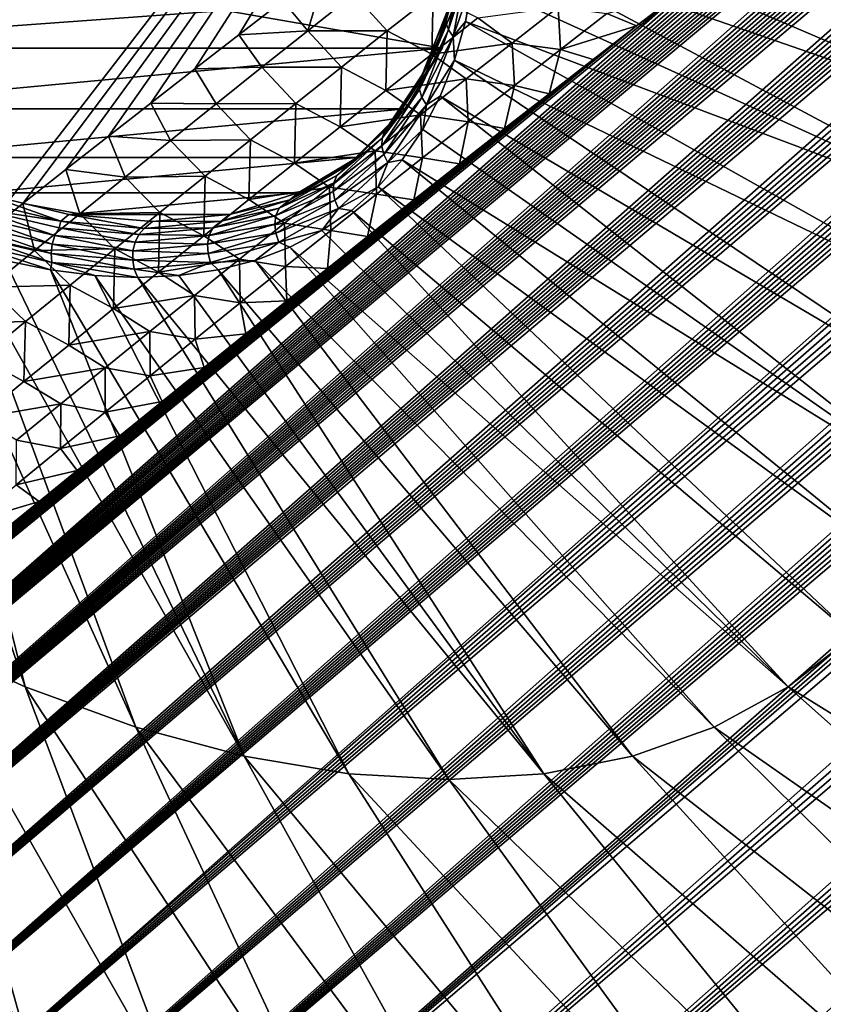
# Model space of a CAD drawing. Header units: metres. Extents: x -82 to 82, y -313 to 40.
# Tile 24 of 256: x -65.31 to -60.5, y -52.63 to -46.73. Entities that reach past the tile are written whole.
import ezdxf

# ---------------------------------------------------------------- set-up
doc = ezdxf.new("R2010")
doc.units = ezdxf.units.M
doc.layers.add('solid_505278_SW0001_CCC', color=7, linetype='CONTINUOUS')

msp = doc.modelspace()

# ---------------------------------------------------------------- linework, layer by layer
at = {"layer": 'solid_505278_SW0001_CCC'}
for points in [[(-64.807808, -55.035767, 52.582668), (-43.296841, -36.465843, 34.15601), (-43.031372, -36.453121, 34.17844)], [(-64.308731, -55.315262, 52.981728), (-64.807808, -55.035767, 52.582668), (-43.031372, -36.453121, 34.17844)], [(-64.807808, -55.035767, 52.582668), (-43.587601, -36.493542, 34.14323), (-43.296841, -36.465843, 34.15601)], [(-64.807808, -55.035767, 52.582668), (-43.905048, -36.538414, 34.14196), (-43.587601, -36.493542, 34.14323)], [(-64.308731, -55.315262, 52.981728), (-43.031372, -36.453121, 34.17844), (-42.789719, -36.453739, 34.209347)], [(-64.308731, -55.315262, 52.981728), (-42.789719, -36.453739, 34.209347), (-42.570267, -36.466103, 34.247585)], [(-64.308731, -55.315262, 52.981728), (-42.570267, -36.466103, 34.247585), (-42.369801, -36.488514, 34.292015)], [(-64.308731, -55.315262, 52.981728), (-42.369801, -36.488514, 34.292015), (-42.185905, -36.519955, 34.342083)], [(-65.29007, -54.762497, 52.151825), (-44.250317, -36.602203, 34.153587), (-43.905048, -36.538414, 34.14196)], [(-64.807808, -55.035767, 52.582668), (-65.29007, -54.762497, 52.151825), (-43.905048, -36.538414, 34.14196)], [(-63.79332, -55.600819, 53.349037), (-64.308731, -55.315262, 52.981728), (-42.185905, -36.519955, 34.342083)], [(-63.79332, -55.600819, 53.349037), (-42.185905, -36.519955, 34.342083), (-42.01667, -36.559669, 34.3974)], [(-65.29007, -54.762497, 52.151825), (-44.43359, -36.641556, 34.164482), (-44.250317, -36.602203, 34.153587)], [(-63.79332, -55.600819, 53.349037), (-42.01667, -36.559669, 34.3974), (-41.860161, -36.606987, 34.457592)], [(-63.79332, -55.600819, 53.349037), (-41.860161, -36.606987, 34.457592), (-41.714306, -36.661915, 34.522957)], [(-65.29007, -54.762497, 52.151825), (-44.624462, -36.68652, 34.179356), (-44.43359, -36.641556, 34.164482)], [(-63.79332, -55.600819, 53.349037), (-41.714306, -36.661915, 34.522957), (-41.57793, -36.724491, 34.59367)], [(-65.29007, -54.762497, 52.151825), (-44.82283, -36.73703, 34.198101), (-44.624462, -36.68652, 34.179356)], [(-63.261978, -55.892277, 53.684582), (-63.79332, -55.600819, 53.349037), (-41.57793, -36.724491, 34.59367)], [(-63.261978, -55.892277, 53.684582), (-41.57793, -36.724491, 34.59367), (-41.449883, -36.794796, 34.669914)], [(-65.754974, -54.495613, 51.68906), (-45.028862, -36.793293, 34.220871), (-44.82283, -36.73703, 34.198101)], [(-65.29007, -54.762497, 52.151825), (-65.754974, -54.495613, 51.68906), (-44.82283, -36.73703, 34.198101)], [(-65.754974, -54.495613, 51.68906), (-45.243103, -36.855919, 34.248249), (-45.028862, -36.793293, 34.220871)], [(-63.261978, -55.892277, 53.684582), (-41.449883, -36.794796, 34.669914), (-41.329266, -36.873466, 34.752373)], [(-65.754974, -54.495613, 51.68906), (-45.465324, -36.924725, 34.279991), (-45.243103, -36.855919, 34.248249)], [(-63.261978, -55.892277, 53.684582), (-41.329266, -36.873466, 34.752373), (-41.215435, -36.961323, 34.841843)], [(-65.754974, -54.495613, 51.68906), (-45.695877, -37.000092, 34.316441), (-45.465324, -36.924725, 34.279991)], [(-63.261978, -55.892277, 53.684582), (-41.215435, -36.961323, 34.841843), (-41.107883, -37.059208, 34.939083)], [(-65.754974, -54.495613, 51.68906), (-45.935295, -37.0826, 34.358143), (-45.695877, -37.000092, 34.316441)], [(-65.754974, -54.495613, 51.68906), (-46.183258, -37.171974, 34.404766), (-45.935295, -37.0826, 34.358143)], [(-62.714981, -56.189522, 53.988297), (-63.261978, -55.892277, 53.684582), (-41.107883, -37.059208, 34.939083)], [(-62.714981, -56.189522, 53.988297), (-41.107883, -37.059208, 34.939083), (-41.006271, -37.168411, 35.045227)], [(-66.201904, -54.235226, 51.19408), (-46.440327, -37.26881, 34.456871), (-46.183258, -37.171974, 34.404766)], [(-65.754974, -54.495613, 51.68906), (-66.201904, -54.235226, 51.19408), (-46.183258, -37.171974, 34.404766)], [(-62.714981, -56.189522, 53.988297), (-41.006271, -37.168411, 35.045227), (-40.910938, -37.290623, 35.161736)], [(-66.201904, -54.235226, 51.19408), (-46.706959, -37.373611, 34.514931), (-46.440327, -37.26881, 34.456871)], [(-62.714981, -56.189522, 53.988297), (-40.910938, -37.290623, 35.161736), (-40.82222, -37.427475, 35.289951)], [(-66.201904, -54.235226, 51.19408), (-46.982834, -37.486103, 34.578617), (-46.706959, -37.373611, 34.514931)], [(-62.714981, -56.189522, 53.988297), (-40.82222, -37.427475, 35.289951), (-40.740494, -37.581081, 35.431591)], [(-66.201904, -54.235226, 51.19408), (-47.2687, -37.607056, 34.648666), (-46.982834, -37.486103, 34.578617)], [(-66.201904, -54.235226, 51.19408), (-47.564869, -37.736816, 34.725399), (-47.2687, -37.607056, 34.648666)], [(-62.152481, -56.492443, 54.260002), (-62.714981, -56.189522, 53.988297), (-40.740494, -37.581081, 35.431591)], [(-62.152481, -56.492443, 54.260002), (-40.740494, -37.581081, 35.431591), (-40.66729, -37.753746, 35.588531)], [(-66.630074, -53.981506, 50.666622), (-47.871117, -37.87521, 34.808586), (-47.564869, -37.736816, 34.725399)], [(-66.201904, -54.235226, 51.19408), (-66.630074, -53.981506, 50.666622), (-47.564869, -37.736816, 34.725399)], [(-62.152481, -56.492443, 54.260002), (-40.66729, -37.753746, 35.588531), (-40.60413, -37.94717, 35.762032)], [(-66.630074, -53.981506, 50.666622), (-48.18837, -38.023193, 34.89917), (-47.871117, -37.87521, 34.808586)], [(-62.152481, -56.492443, 54.260002), (-40.60413, -37.94717, 35.762032), (-40.552586, -38.162994, 35.953278)], [(-66.630074, -53.981506, 50.666622), (-48.516693, -38.18087, 34.997215), (-48.18837, -38.023193, 34.89917)], [(-66.630074, -53.981506, 50.666622), (-48.856106, -38.348305, 35.102749), (-48.516693, -38.18087, 34.997215)], [(-61.574669, -56.800861, 54.499371), (-62.152481, -56.492443, 54.260002), (-40.552586, -38.162994, 35.953278)], [(-61.574669, -56.800861, 54.499371), (-40.552586, -38.162994, 35.953278), (-40.514877, -38.402962, 36.163589)], [(-66.630074, -53.981506, 50.666622), (-49.089073, -38.465908, 35.177826), (-48.856106, -38.348305, 35.102749)], [(-61.574669, -56.800861, 54.499371), (-40.514877, -38.402962, 36.163589), (-40.493118, -38.668442, 36.393944)], [(-67.038628, -53.734653, 50.106392), (-49.32753, -38.588444, 35.256832), (-49.089073, -38.465908, 35.177826)], [(-66.630074, -53.981506, 50.666622), (-67.038628, -53.734653, 50.106392), (-49.089073, -38.465908, 35.177826)], [(-67.038628, -53.734653, 50.106392), (-49.571129, -38.715572, 35.33939), (-49.32753, -38.588444, 35.256832)], [(-61.574669, -56.800861, 54.499371), (-40.493118, -38.668442, 36.393944), (-40.488613, -38.811028, 36.516792)], [(-67.038628, -53.734653, 50.106392), (-49.820187, -38.847633, 35.425846), (-49.571129, -38.715572, 35.33939)], [(-67.038628, -53.734653, 50.106392), (-50.075066, -38.985008, 35.516605), (-49.820187, -38.847633, 35.425846)], [(-61.574669, -56.800861, 54.499371), (-40.488613, -38.811028, 36.516792), (-40.489052, -38.960636, 36.645164)], [(-60.981705, -57.114601, 54.705978), (-61.574669, -56.800861, 54.499371), (-40.489052, -38.960636, 36.645164)], [(-60.981705, -57.114601, 54.705978), (-40.489052, -38.960636, 36.645164), (-40.49432, -39.117199, 36.778934)], [(-67.038628, -53.734653, 50.106392), (-50.336018, -39.127964, 35.611938), (-50.075066, -38.985008, 35.516605)], [(-67.038628, -53.734653, 50.106392), (-50.602596, -39.276051, 35.711357), (-50.336018, -39.127964, 35.611938)], [(-60.981705, -57.114601, 54.705978), (-40.49432, -39.117199, 36.778934), (-40.504646, -39.280903, 36.918243)], [(-67.038628, -53.734653, 50.106392), (-50.875046, -39.429543, 35.815136), (-50.602596, -39.276051, 35.711357)], [(-60.981705, -57.114601, 54.705978), (-40.504646, -39.280903, 36.918243), (-40.520767, -39.452286, 37.063595)], [(-67.426613, -53.494873, 49.513042), (-51.15377, -39.588879, 35.923756), (-50.875046, -39.429543, 35.815136)], [(-67.038628, -53.734653, 50.106392), (-67.426613, -53.494873, 49.513042), (-50.875046, -39.429543, 35.815136)], [(-60.981705, -57.114601, 54.705978), (-40.520767, -39.452286, 37.063595), (-40.542431, -39.631168, 37.214748)], [(-67.426613, -53.494873, 49.513042), (-51.43914, -39.754463, 36.037651), (-51.15377, -39.588879, 35.923756)], [(-60.981705, -57.114601, 54.705978), (-40.542431, -39.631168, 37.214748), (-40.570061, -39.817894, 37.372009)], [(-67.426613, -53.494873, 49.513042), (-51.73077, -39.925877, 36.156349), (-51.43914, -39.754463, 36.037651)], [(-60.981705, -57.114601, 54.705978), (-40.570061, -39.817894, 37.372009), (-40.604301, -40.01297, 37.535839)], [(-67.426613, -53.494873, 49.513042), (-52.028721, -40.103207, 36.279945), (-51.73077, -39.925877, 36.156349)], [(-60.373707, -57.433456, 54.879295), (-60.981705, -57.114601, 54.705978), (-40.604301, -40.01297, 37.535839)], [(-67.426613, -53.494873, 49.513042), (-52.333443, -40.286964, 36.409), (-52.028721, -40.103207, 36.279945)], [(-67.426613, -53.494873, 49.513042), (-52.645386, -40.477654, 36.544086), (-52.333443, -40.286964, 36.409)], [(-67.792931, -53.262283, 48.886063), (-52.964378, -40.675079, 36.684971), (-52.645386, -40.477654, 36.544086)], [(-67.426613, -53.494873, 49.513042), (-67.792931, -53.262283, 48.886063), (-52.645386, -40.477654, 36.544086)], [(-67.792931, -53.262283, 48.886063), (-53.208069, -40.82737, 36.794209), (-52.964378, -40.675079, 36.684971)], [(-67.792931, -53.262283, 48.886063), (-53.455807, -40.983555, 36.906837), (-53.208069, -40.82737, 36.794209)], [(-67.792931, -53.262283, 48.886063), (-53.707802, -41.143887, 37.02314), (-53.455807, -40.983555, 36.906837)], [(-67.792931, -53.262283, 48.886063), (-53.964272, -41.308609, 37.14341), (-53.707802, -41.143887, 37.02314)], [(-67.792931, -53.262283, 48.886063), (-54.225262, -41.477776, 37.267704), (-53.964272, -41.308609, 37.14341)], [(-67.792931, -53.262283, 48.886063), (-54.490368, -41.650906, 37.395462), (-54.225262, -41.477776, 37.267704)], [(-67.792931, -53.262283, 48.886063), (-54.759773, -41.828224, 37.526951), (-54.490368, -41.650906, 37.395462)], [(-67.792931, -53.262283, 48.886063), (-55.033714, -42.010025, 37.662521), (-54.759773, -41.828224, 37.526951)], [(-68.136368, -53.037048, 48.22496), (-55.312439, -42.196602, 37.80254), (-55.033714, -42.010025, 37.662521)], [(-67.792931, -53.262283, 48.886063), (-68.136368, -53.037048, 48.22496), (-55.033714, -42.010025, 37.662521)], [(-68.136368, -53.037048, 48.22496), (-55.596191, -42.388241, 37.947357), (-55.312439, -42.196602, 37.80254)], [(-68.136368, -53.037048, 48.22496), (-55.884769, -42.584682, 38.096649), (-55.596191, -42.388241, 37.947357)], [(-68.136368, -53.037048, 48.22496), (-56.177914, -42.785614, 38.250046), (-55.884769, -42.584682, 38.096649)], [(-68.136368, -53.037048, 48.22496), (-56.415905, -42.949825, 38.376011), (-56.177914, -42.785614, 38.250046)], [(-68.136368, -53.037048, 48.22496), (-56.657127, -43.117306, 38.505108), (-56.415905, -42.949825, 38.376011)], [(-68.136368, -53.037048, 48.22496), (-56.901726, -43.288231, 38.637562), (-56.657127, -43.117306, 38.505108)], [(-65.548691, -48.037312, 42.340828), (-67.011719, -46.545475, 42.149788), (-61.757515, -43.125916, 38.985615)], [(-65.290115, -47.832165, 42.159767), (-65.548691, -48.037312, 42.340828), (-61.757515, -43.125916, 38.985615)], [(-65.033463, -47.629501, 41.981834), (-65.290115, -47.832165, 42.159767), (-61.757515, -43.125916, 38.985615)], [(-64.779106, -47.42963, 41.807247), (-65.033463, -47.629501, 41.981834), (-61.757515, -43.125916, 38.985615)], [(-64.525597, -47.23151, 41.635021), (-64.779106, -47.42963, 41.807247), (-61.757515, -43.125916, 38.985615)], [(-64.26075, -47.025665, 41.45697), (-64.525597, -47.23151, 41.635021), (-61.757515, -43.125916, 38.985615)], [(-63.996819, -46.82164, 41.281406), (-64.26075, -47.025665, 41.45697), (-61.757515, -43.125916, 38.985615)], [(-63.734158, -46.619656, 41.108513), (-63.996819, -46.82164, 41.281406), (-61.757515, -43.125916, 38.985615)], [(-68.136368, -53.037048, 48.22496), (-57.149837, -43.462776, 38.773598), (-56.901726, -43.288231, 38.637562)], [(-68.136368, -53.037048, 48.22496), (-57.401546, -43.641048, 38.913361), (-57.149837, -43.462776, 38.773598)], [(-68.136368, -53.037048, 48.22496), (-57.656475, -43.822544, 39.056206), (-57.401546, -43.641048, 38.913361)], [(-68.136368, -53.037048, 48.22496), (-57.914654, -44.007301, 39.20219), (-57.656475, -43.822544, 39.056206)], [(-68.455559, -52.81934, 47.529224), (-58.176247, -44.195541, 39.351608), (-57.914654, -44.007301, 39.20219)], [(-68.136368, -53.037048, 48.22496), (-68.455559, -52.81934, 47.529224), (-57.914654, -44.007301, 39.20219)], [(-68.455559, -52.81934, 47.529224), (-58.441425, -44.387486, 39.504753), (-58.176247, -44.195541, 39.351608)], [(-68.455559, -52.81934, 47.529224), (-58.710365, -44.583355, 39.661919), (-58.441425, -44.387486, 39.504753)], [(-68.455559, -52.81934, 47.529224), (-58.983234, -44.783367, 39.823402), (-58.710365, -44.583355, 39.661919)], [(-68.455559, -52.81934, 47.529224), (-59.260166, -44.987686, 39.989429), (-58.983234, -44.783367, 39.823402)], [(-68.455559, -52.81934, 47.529224), (-59.540752, -45.195728, 40.15921), (-59.260166, -44.987686, 39.989429)], [(-68.455559, -52.81934, 47.529224), (-59.824966, -45.407467, 40.332729), (-59.540752, -45.195728, 40.15921)], [(-68.455559, -52.81934, 47.529224), (-60.112995, -45.623169, 40.510365), (-59.824966, -45.407467, 40.332729)], [(-68.455559, -52.81934, 47.529224), (-60.356064, -45.806137, 40.661808), (-60.112995, -45.623169, 40.510365)], [(-62.585155, -45.679813, 73.205658), (-59.219707, -46.755745, 74.918274), (-59.315083, -46.071754, 75.441833)], [(-62.585155, -45.679813, 73.205658), (-62.56818, -45.963142, 72.964134), (-59.219707, -46.755745, 74.918274)], [(-68.455559, -52.81934, 47.529224), (-60.60202, -45.992188, 40.816582), (-60.356064, -45.806137, 40.661808)], [(-62.56818, -45.963142, 72.964134), (-62.571915, -46.235634, 72.7099), (-59.188259, -47.41061, 74.351517)], [(-62.56818, -45.963142, 72.964134), (-59.188259, -47.41061, 74.351517), (-59.219707, -46.755745, 74.918274)], [(-68.455559, -52.81934, 47.529224), (-60.850964, -46.181473, 40.974907), (-60.60202, -45.992188, 40.816582)], [(-68.455559, -52.81934, 47.529224), (-61.103004, -46.374138, 41.137001), (-60.850964, -46.181473, 40.974907)], [(-62.571915, -46.235634, 72.7099), (-62.59634, -46.495895, 72.44426), (-59.221024, -48.030418, 73.746689)], [(-62.571915, -46.235634, 72.7099), (-59.221024, -48.030418, 73.746689), (-59.188259, -47.41061, 74.351517)], [(-62.759029, -46.70594, 71.911186), (-62.758694, -46.749195, 71.946312), (-62.672745, -46.293205, 72.458939)], [(-62.672745, -46.293205, 72.458939), (-62.758694, -46.749195, 71.946312), (-62.656506, -46.332264, 72.495209)], [(-62.758694, -46.749195, 71.946312), (-62.743237, -46.792408, 71.977913), (-62.656506, -46.332264, 72.495209)], [(-62.656506, -46.332264, 72.495209), (-62.743237, -46.792408, 71.977913), (-62.626236, -46.367317, 72.526192)], [(-68.455559, -52.81934, 47.529224), (-61.35817, -46.570221, 41.302917), (-61.103004, -46.374138, 41.137001)], [(-62.743237, -46.792408, 71.977913), (-62.713867, -46.83223, 72.003532), (-62.626236, -46.367317, 72.526192)], [(-62.626236, -46.367317, 72.526192), (-62.713867, -46.83223, 72.003532), (-62.59634, -46.495895, 72.44426)], [(-63.584393, -46.797859, 41.168758), (-63.734158, -46.619656, 41.108513), (-63.473129, -46.419933, 40.938461)], [(-63.308331, -46.578972, 40.984573), (-63.584393, -46.797859, 41.168758), (-63.473129, -46.419933, 40.938461)], [(-64.080429, -46.677418, 70.170525), (-62.780468, -46.902519, 71.38607), (-62.636162, -46.473602, 71.937691)], [(-62.829639, -46.943752, 71.431107), (-62.636162, -46.473602, 71.937691), (-62.780468, -46.902519, 71.38607)], [(-62.829639, -46.943752, 71.431107), (-62.685356, -46.514896, 71.982643), (-62.636162, -46.473602, 71.937691)], [(-62.744221, -46.666004, 71.875267), (-62.685356, -46.514896, 71.982643), (-62.829639, -46.943752, 71.431107)], [(-62.713867, -46.83223, 72.003532), (-62.641331, -46.742607, 72.168556), (-62.59634, -46.495895, 72.44426)], [(-62.59634, -46.495895, 72.44426), (-62.641331, -46.742607, 72.168556), (-59.221024, -48.030418, 73.746689)], [(-68.749107, -52.609463, 46.798542), (-61.616024, -46.769089, 41.47179), (-61.35817, -46.570221, 41.302917)], [(-68.455559, -52.81934, 47.529224), (-68.749107, -52.609463, 46.798542), (-61.35817, -46.570221, 41.302917)], [(-61.793644, -46.694023, 41.217239), (-61.35817, -46.570221, 41.302917), (-61.616024, -46.769089, 41.47179)], [(-63.584393, -46.797859, 41.168758), (-63.996819, -46.82164, 41.281406), (-63.734158, -46.619656, 41.108513)], [(-63.108902, -46.799065, 41.106201), (-63.584393, -46.797859, 41.168758), (-63.308331, -46.578972, 40.984573)], [(-62.833771, -46.582081, 40.923687), (-63.108902, -46.799065, 41.106201), (-63.308331, -46.578972, 40.984573)], [(-62.842598, -46.937813, 41.225391), (-63.108902, -46.799065, 41.106201), (-62.833771, -46.582081, 40.923687)], [(-62.566574, -46.720737, 41.041977), (-62.842598, -46.937813, 41.225391), (-62.833771, -46.582081, 40.923687)], [(-64.080429, -46.677418, 70.170525), (-67.198608, -46.902519, 66.552521), (-62.780468, -46.902519, 71.38607)], [(-64.080429, -46.677418, 70.170525), (-66.104454, -46.677418, 67.956192), (-67.198608, -46.902519, 66.552521)], [(-62.744221, -46.666004, 71.875267), (-62.829639, -46.943752, 71.431107), (-62.899918, -47.062603, 71.340851)], [(-62.744221, -46.666004, 71.875267), (-62.899918, -47.062603, 71.340851), (-62.759029, -46.70594, 71.911186)], [(-62.566574, -46.720737, 41.041977), (-62.086567, -46.656284, 41.054661), (-62.361969, -46.871365, 41.236408)], [(-62.07148, -46.909973, 41.400421), (-62.361969, -46.871365, 41.236408), (-62.086567, -46.656284, 41.054661)], [(-61.793644, -46.694023, 41.217239), (-62.07148, -46.909973, 41.400421), (-62.086567, -46.656284, 41.054661)], [(-61.793644, -46.694023, 41.217239), (-61.616024, -46.769089, 41.47179), (-62.07148, -46.909973, 41.400421)], [(-62.758694, -46.749195, 71.946312), (-62.916206, -47.150417, 71.405663), (-62.743237, -46.792408, 71.977913)], [(-62.915432, -47.104332, 71.374359), (-62.916206, -47.150417, 71.405663), (-62.758694, -46.749195, 71.946312)], [(-62.759029, -46.70594, 71.911186), (-62.915432, -47.104332, 71.374359), (-62.758694, -46.749195, 71.946312)], [(-62.899918, -47.062603, 71.340851), (-62.915432, -47.104332, 71.374359), (-62.759029, -46.70594, 71.911186)], [(-62.566574, -46.720737, 41.041977), (-62.361969, -46.871365, 41.236408), (-62.842598, -46.937813, 41.225391)], [(-62.713867, -46.83223, 72.003532), (-62.706657, -46.974503, 71.884209), (-62.641331, -46.742607, 72.168556)], [(-62.641331, -46.742607, 72.168556), (-62.706657, -46.974503, 71.884209), (-59.317707, -48.609558, 73.109268)], [(-62.641331, -46.742607, 72.168556), (-59.317707, -48.609558, 73.109268), (-59.221024, -48.030418, 73.746689)], [(-68.749107, -52.609463, 46.798542), (-61.876621, -46.970818, 41.64373), (-61.616024, -46.769089, 41.47179)], [(-63.584393, -46.797859, 41.168758), (-63.85947, -47.016876, 41.354187), (-63.996819, -46.82164, 41.281406)], [(-63.383068, -47.016209, 41.28994), (-63.85947, -47.016876, 41.354187), (-63.584393, -46.797859, 41.168758)], [(-63.108902, -46.799065, 41.106201), (-63.383068, -47.016209, 41.28994), (-63.584393, -46.797859, 41.168758)], [(-63.117653, -47.155071, 41.410027), (-63.383068, -47.016209, 41.28994), (-63.108902, -46.799065, 41.106201)], [(-62.842598, -46.937813, 41.225391), (-63.117653, -47.155071, 41.410027), (-63.108902, -46.799065, 41.106201)], [(-62.916206, -47.150417, 71.405663), (-62.902187, -47.197292, 71.432335), (-62.743237, -46.792408, 71.977913)], [(-62.743237, -46.792408, 71.977913), (-62.902187, -47.197292, 71.432335), (-62.713867, -46.83223, 72.003532)], [(-62.07148, -46.909973, 41.400421), (-61.616024, -46.769089, 41.47179), (-61.876621, -46.970818, 41.64373)], [(-63.85947, -47.016876, 41.354187), (-64.26075, -47.025665, 41.45697), (-63.996819, -46.82164, 41.281406)], [(-62.902187, -47.197292, 71.432335), (-62.874462, -47.24131, 71.452301), (-62.713867, -46.83223, 72.003532)], [(-62.713867, -46.83223, 72.003532), (-62.874462, -47.24131, 71.452301), (-62.706657, -46.974503, 71.884209)], [(-62.842598, -46.937813, 41.225391), (-62.361969, -46.871365, 41.236408), (-62.636414, -47.086658, 41.419361)], [(-62.348339, -47.126175, 41.584824), (-62.636414, -47.086658, 41.419361), (-62.361969, -46.871365, 41.236408)], [(-62.07148, -46.909973, 41.400421), (-62.348339, -47.126175, 41.584824), (-62.361969, -46.871365, 41.236408)], [(-66.647194, -47.265938, 66.822159), (-62.780468, -46.902519, 71.38607), (-67.198608, -46.902519, 66.552521)], [(-66.647194, -47.265938, 66.822159), (-62.999607, -47.265938, 70.812714), (-62.780468, -46.902519, 71.38607)], [(-63.048786, -47.307209, 70.857704), (-62.780468, -46.902519, 71.38607), (-62.999607, -47.265938, 70.812714)], [(-63.048786, -47.307209, 70.857704), (-62.829639, -46.943752, 71.431107), (-62.780468, -46.902519, 71.38607)], [(-62.07148, -46.909973, 41.400421), (-62.140129, -47.175632, 41.81905), (-62.348339, -47.126175, 41.584824)], [(-62.07148, -46.909973, 41.400421), (-61.876621, -46.970818, 41.64373), (-62.140129, -47.175632, 41.81905)], [(-68.749107, -52.609463, 46.798542), (-62.140129, -47.175632, 41.81905), (-61.876621, -46.970818, 41.64373)], [(-62.842598, -46.937813, 41.225391), (-62.636414, -47.086658, 41.419361), (-63.117653, -47.155071, 41.410027)], [(-62.899918, -47.062603, 71.340851), (-62.829639, -46.943752, 71.431107), (-63.048786, -47.307209, 70.857704)], [(-62.874462, -47.24131, 71.452301), (-62.791988, -47.190407, 71.592651), (-62.706657, -46.974503, 71.884209)], [(-62.706657, -46.974503, 71.884209), (-62.791988, -47.190407, 71.592651), (-59.477428, -49.142784, 72.44503)], [(-62.706657, -46.974503, 71.884209), (-59.477428, -49.142784, 72.44503), (-59.317707, -48.609558, 73.109268)], [(-64.133575, -47.236015, 41.540855), (-64.525597, -47.23151, 41.635021), (-64.26075, -47.025665, 41.45697)], [(-63.85947, -47.016876, 41.354187), (-64.133575, -47.236015, 41.540855), (-64.26075, -47.025665, 41.45697)], [(-63.656273, -47.233498, 41.474895), (-64.133575, -47.236015, 41.540855), (-63.85947, -47.016876, 41.354187)], [(-63.383068, -47.016209, 41.28994), (-63.656273, -47.233498, 41.474895), (-63.85947, -47.016876, 41.354187)], [(-63.391747, -47.372501, 41.595871), (-63.656273, -47.233498, 41.474895), (-63.383068, -47.016209, 41.28994)], [(-63.117653, -47.155071, 41.410027), (-63.391747, -47.372501, 41.595871), (-63.383068, -47.016209, 41.28994)], [(-62.915432, -47.104332, 71.374359), (-63.13998, -47.440926, 70.819702), (-62.916206, -47.150417, 71.405663)], [(-63.123459, -47.397686, 70.788681), (-63.13998, -47.440926, 70.819702), (-62.915432, -47.104332, 71.374359)], [(-62.899918, -47.062603, 71.340851), (-63.048786, -47.307209, 70.857704), (-63.123459, -47.397686, 70.788681)], [(-62.899918, -47.062603, 71.340851), (-63.123459, -47.397686, 70.788681), (-62.915432, -47.104332, 71.374359)], [(-63.117653, -47.155071, 41.410027), (-62.636414, -47.086658, 41.419361), (-62.909901, -47.302162, 41.603508)], [(-62.624229, -47.342617, 41.770435), (-62.909901, -47.302162, 41.603508), (-62.636414, -47.086658, 41.419361)], [(-62.348339, -47.126175, 41.584824), (-62.624229, -47.342617, 41.770435), (-62.636414, -47.086658, 41.419361)], [(-63.117653, -47.155071, 41.410027), (-62.909901, -47.302162, 41.603508), (-63.391747, -47.372501, 41.595871)], [(-62.916206, -47.150417, 71.405663), (-63.142353, -47.48941, 70.847061), (-62.902187, -47.197292, 71.432335)], [(-63.13998, -47.440926, 70.819702), (-63.142353, -47.48941, 70.847061), (-62.916206, -47.150417, 71.405663)], [(-62.348339, -47.126175, 41.584824), (-62.406708, -47.383755, 41.998074), (-62.624229, -47.342617, 41.770435)], [(-62.348339, -47.126175, 41.584824), (-62.140129, -47.175632, 41.81905), (-62.406708, -47.383755, 41.998074)], [(-68.749107, -52.609463, 46.798542), (-62.406708, -47.383755, 41.998074), (-62.140129, -47.175632, 41.81905)], [(-63.142353, -47.48941, 70.847061), (-63.130398, -47.539371, 70.868645), (-62.902187, -47.197292, 71.432335)], [(-62.902187, -47.197292, 71.432335), (-63.130398, -47.539371, 70.868645), (-62.874462, -47.24131, 71.452301)], [(-62.791988, -47.190407, 71.592651), (-62.896885, -47.389217, 71.295387), (-59.698746, -49.625263, 71.759987)], [(-62.874462, -47.24131, 71.452301), (-62.896885, -47.389217, 71.295387), (-62.791988, -47.190407, 71.592651)], [(-62.791988, -47.190407, 71.592651), (-59.698746, -49.625263, 71.759987), (-59.477428, -49.142784, 72.44503)], [(-66.091904, -47.556595, 67.162842), (-62.999607, -47.265938, 70.812714), (-66.647194, -47.265938, 66.822159)], [(-66.091904, -47.556595, 67.162842), (-63.28915, -47.556595, 70.229126), (-62.999607, -47.265938, 70.812714)], [(-64.406723, -47.455257, 41.728752), (-64.779106, -47.42963, 41.807247), (-64.525597, -47.23151, 41.635021)], [(-64.133575, -47.236015, 41.540855), (-64.406723, -47.455257, 41.728752), (-64.525597, -47.23151, 41.635021)], [(-63.928528, -47.450924, 41.66106), (-64.406723, -47.455257, 41.728752), (-64.133575, -47.236015, 41.540855)], [(-63.656273, -47.233498, 41.474895), (-63.928528, -47.450924, 41.66106), (-64.133575, -47.236015, 41.540855)], [(-63.66489, -47.590092, 41.782921), (-63.928528, -47.450924, 41.66106), (-63.656273, -47.233498, 41.474895)], [(-63.391747, -47.372501, 41.595871), (-63.66489, -47.590092, 41.782921), (-63.656273, -47.233498, 41.474895)], [(-63.338341, -47.59787, 70.274101), (-62.999607, -47.265938, 70.812714), (-63.28915, -47.556595, 70.229126)], [(-63.338341, -47.59787, 70.274101), (-63.048786, -47.307209, 70.857704), (-62.999607, -47.265938, 70.812714)], [(-63.130398, -47.539371, 70.868645), (-63.105038, -47.586933, 70.882759), (-62.874462, -47.24131, 71.452301)], [(-62.874462, -47.24131, 71.452301), (-63.105038, -47.586933, 70.882759), (-62.896885, -47.389217, 71.295387)], [(-63.391747, -47.372501, 41.595871), (-62.909901, -47.302162, 41.603508), (-63.182446, -47.517857, 41.788845)], [(-63.123459, -47.397686, 70.788681), (-63.048786, -47.307209, 70.857704), (-63.338341, -47.59787, 70.274101)], [(-62.899158, -47.559288, 41.957241), (-63.182446, -47.517857, 41.788845), (-62.909901, -47.302162, 41.603508)], [(-62.624229, -47.342617, 41.770435), (-62.899158, -47.559288, 41.957241), (-62.909901, -47.302162, 41.603508)], [(-62.624229, -47.342617, 41.770435), (-62.676525, -47.595409, 42.181118), (-62.899158, -47.559288, 41.957241)], [(-62.624229, -47.342617, 41.770435), (-62.406708, -47.383755, 41.998074), (-62.676525, -47.595409, 42.181118)], [(-68.749107, -52.609463, 46.798542), (-62.676525, -47.595409, 42.181118), (-62.406708, -47.383755, 41.998074)], [(-63.391747, -47.372501, 41.595871), (-63.182446, -47.517857, 41.788845), (-63.66489, -47.590092, 41.782921)], [(-63.123459, -47.397686, 70.788681), (-63.338341, -47.59787, 70.274101), (-63.410679, -47.665009, 70.229057)], [(-63.123459, -47.397686, 70.788681), (-63.410679, -47.665009, 70.229057), (-63.13998, -47.440926, 70.819702)], [(-63.105038, -47.586933, 70.882759), (-63.020821, -47.56992, 70.993919), (-62.896885, -47.389217, 71.295387)], [(-62.896885, -47.389217, 71.295387), (-63.020821, -47.56992, 70.993919), (-59.698746, -49.625263, 71.759987)], [(-64.678909, -47.674595, 41.917873), (-65.033463, -47.629501, 41.981834), (-64.779106, -47.42963, 41.807247)], [(-64.406723, -47.455257, 41.728752), (-64.678909, -47.674595, 41.917873), (-64.779106, -47.42963, 41.807247)], [(-64.199837, -47.668468, 41.848427), (-64.678909, -47.674595, 41.917873), (-64.406723, -47.455257, 41.728752)], [(-63.928528, -47.450924, 41.66106), (-64.199837, -47.668468, 41.848427), (-64.406723, -47.455257, 41.728752)], [(-63.937088, -47.807823, 41.971169), (-64.199837, -47.668468, 41.848427), (-63.928528, -47.450924, 41.66106)], [(-63.66489, -47.590092, 41.782921), (-63.937088, -47.807823, 41.971169), (-63.928528, -47.450924, 41.66106)], [(-63.13998, -47.440926, 70.819702), (-63.428493, -47.709457, 70.257553), (-63.142353, -47.48941, 70.847061)], [(-63.410679, -47.665009, 70.229057), (-63.428493, -47.709457, 70.257553), (-63.13998, -47.440926, 70.819702)], [(-63.66489, -47.590092, 41.782921), (-63.182446, -47.517857, 41.788845), (-63.454048, -47.733734, 41.975361)], [(-63.17313, -47.776165, 42.145245), (-63.454048, -47.733734, 41.975361), (-63.182446, -47.517857, 41.788845)], [(-63.142353, -47.48941, 70.847061), (-63.432922, -47.75985, 70.280914), (-63.130398, -47.539371, 70.868645)], [(-63.428493, -47.709457, 70.257553), (-63.432922, -47.75985, 70.280914), (-63.142353, -47.48941, 70.847061)], [(-62.899158, -47.559288, 41.957241), (-63.17313, -47.776165, 42.145245), (-63.182446, -47.517857, 41.788845)], [(-65.543983, -47.768562, 67.567696), (-63.28915, -47.556595, 70.229126), (-66.091904, -47.556595, 67.162842)], [(-65.543983, -47.768562, 67.567696), (-63.643265, -47.768562, 69.647125), (-63.28915, -47.556595, 70.229126)], [(-63.692413, -47.809826, 69.692162), (-63.28915, -47.556595, 70.229126), (-63.643265, -47.768562, 69.647125)], [(-63.692413, -47.809826, 69.692162), (-63.338341, -47.59787, 70.274101), (-63.28915, -47.556595, 70.229126)], [(-63.432922, -47.75985, 70.280914), (-63.423615, -47.812275, 70.297333), (-63.130398, -47.539371, 70.868645)], [(-63.130398, -47.539371, 70.868645), (-63.423615, -47.812275, 70.297333), (-63.105038, -47.586933, 70.882759)], [(-62.899158, -47.559288, 41.957241), (-62.949741, -47.810822, 42.368504), (-63.17313, -47.776165, 42.145245)], [(-63.020821, -47.56992, 70.993919), (-63.163155, -47.731598, 70.689781), (-59.979656, -50.052631, 71.060349)], [(-63.105038, -47.586933, 70.882759), (-63.163155, -47.731598, 70.689781), (-63.020821, -47.56992, 70.993919)], [(-63.020821, -47.56992, 70.993919), (-59.979656, -50.052631, 71.060349), (-59.698746, -49.625263, 71.759987)], [(-62.899158, -47.559288, 41.957241), (-62.676525, -47.595409, 42.181118), (-62.949741, -47.810822, 42.368504)], [(-68.749107, -52.609463, 46.798542), (-62.949741, -47.810822, 42.368504), (-62.676525, -47.595409, 42.181118)], [(-64.95015, -47.894016, 42.108208), (-65.290115, -47.832165, 42.159767), (-65.033463, -47.629501, 41.981834)], [(-64.678909, -47.674595, 41.917873), (-64.95015, -47.894016, 42.108208), (-65.033463, -47.629501, 41.981834)], [(-63.66489, -47.590092, 41.782921), (-63.454048, -47.733734, 41.975361), (-63.937088, -47.807823, 41.971169)], [(-63.410679, -47.665009, 70.229057), (-63.338341, -47.59787, 70.274101), (-63.692413, -47.809826, 69.692162)], [(-63.423615, -47.812275, 70.297333), (-63.401295, -47.862671, 70.305527), (-63.105038, -47.586933, 70.882759)], [(-63.105038, -47.586933, 70.882759), (-63.401295, -47.862671, 70.305527), (-63.163155, -47.731598, 70.689781)], [(-64.470215, -47.886127, 42.036983), (-64.95015, -47.894016, 42.108208), (-64.678909, -47.674595, 41.917873)], [(-64.199837, -47.668468, 41.848427), (-64.470215, -47.886127, 42.036983), (-64.678909, -47.674595, 41.917873)], [(-64.208344, -48.025692, 42.160603), (-64.470215, -47.886127, 42.036983), (-64.199837, -47.668468, 41.848427)], [(-63.937088, -47.807823, 41.971169), (-64.208344, -48.025692, 42.160603), (-64.199837, -47.668468, 41.848427)], [(-63.410679, -47.665009, 70.229057), (-63.692413, -47.809826, 69.692162), (-63.756222, -47.859592, 69.672401)], [(-63.410679, -47.665009, 70.229057), (-63.756222, -47.859592, 69.672401), (-63.428493, -47.709457, 70.257553)], [(-63.937088, -47.807823, 41.971169), (-63.454048, -47.733734, 41.975361), (-63.72472, -47.949776, 42.163048)], [(-63.428493, -47.709457, 70.257553), (-63.7756, -47.904919, 69.69838), (-63.432922, -47.75985, 70.280914)], [(-63.756222, -47.859592, 69.672401), (-63.7756, -47.904919, 69.69838), (-63.428493, -47.709457, 70.257553)], [(-63.446156, -47.993244, 42.334427), (-63.72472, -47.949776, 42.163048), (-63.454048, -47.733734, 41.975361)], [(-63.17313, -47.776165, 42.145245), (-63.446156, -47.993244, 42.334427), (-63.454048, -47.733734, 41.975361)], [(-63.401295, -47.862671, 70.305527), (-63.32317, -47.873425, 70.384521), (-63.163155, -47.731598, 70.689781)], [(-63.163155, -47.731598, 70.689781), (-63.32317, -47.873425, 70.384521), (-60.317612, -50.421013, 70.35244)], [(-63.163155, -47.731598, 70.689781), (-60.317612, -50.421013, 70.35244), (-59.979656, -50.052631, 71.060349)], [(-68.749107, -52.609463, 46.798542), (-63.226532, -48.030209, 42.560547), (-62.949741, -47.810822, 42.368504)], [(-65.593216, -47.809834, 67.612633), (-65.063972, -47.938751, 68.073288), (-65.543983, -47.768562, 67.567696)], [(-65.579277, -47.859592, 67.677933), (-65.063972, -47.938751, 68.073288), (-65.593216, -47.809834, 67.612633)], [(-65.014801, -47.897465, 68.028297), (-63.643265, -47.768562, 69.647125), (-65.543983, -47.768562, 67.567696)], [(-65.063972, -47.938751, 68.073288), (-65.014801, -47.897465, 68.028297), (-65.543983, -47.768562, 67.567696)], [(-65.014801, -47.897465, 68.028297), (-64.054588, -47.897465, 69.078796), (-63.643265, -47.768562, 69.647125)], [(-63.937088, -47.807823, 41.971169), (-63.72472, -47.949776, 42.163048), (-64.208344, -48.025692, 42.160603)], [(-64.103798, -47.938751, 69.123741), (-63.692413, -47.809826, 69.692162), (-64.054588, -47.897465, 69.078796)], [(-63.756222, -47.859592, 69.672401), (-63.692413, -47.809826, 69.692162), (-64.103798, -47.938751, 69.123741)], [(-63.692413, -47.809826, 69.692162), (-63.643265, -47.768562, 69.647125), (-64.054588, -47.897465, 69.078796)], [(-63.432922, -47.75985, 70.280914), (-63.782497, -47.956703, 69.717758), (-63.423615, -47.812275, 70.297333)], [(-63.7756, -47.904919, 69.69838), (-63.782497, -47.956703, 69.717758), (-63.432922, -47.75985, 70.280914)], [(-63.782497, -47.956703, 69.717758), (-63.776375, -48.010925, 69.729042), (-63.423615, -47.812275, 70.297333)], [(-63.423615, -47.812275, 70.297333), (-63.776375, -48.010925, 69.729042), (-63.401295, -47.862671, 70.305527)], [(-63.17313, -47.776165, 42.145245), (-63.226532, -48.030209, 42.560547), (-63.446156, -47.993244, 42.334427)], [(-63.17313, -47.776165, 42.145245), (-62.949741, -47.810822, 42.368504), (-63.226532, -48.030209, 42.560547)], [(-66.249664, -47.873451, 67.182838), (-65.948402, -50.421013, 64.192215), (-65.276627, -50.727077, 64.646187)], [(-65.961929, -47.994701, 67.38633), (-66.249664, -47.873451, 67.182838), (-65.276627, -50.727077, 64.646187)], [(-65.579277, -47.859592, 67.677933), (-65.606888, -47.904919, 67.694901), (-65.099083, -48.02367, 68.141441)], [(-65.073753, -47.97781, 68.122459), (-65.063972, -47.938751, 68.073288), (-65.579277, -47.859592, 67.677933)], [(-65.073753, -47.97781, 68.122459), (-65.579277, -47.859592, 67.677933), (-65.099083, -48.02367, 68.141441)], [(-65.220451, -48.113514, 42.299751), (-65.548691, -48.037312, 42.340828), (-65.290115, -47.832165, 42.159767)], [(-64.95015, -47.894016, 42.108208), (-65.220451, -48.113514, 42.299751), (-65.290115, -47.832165, 42.159767)], [(-63.756222, -47.859592, 69.672401), (-64.103798, -47.938751, 69.123741), (-64.153656, -47.97781, 69.129066)], [(-63.756222, -47.859592, 69.672401), (-64.153656, -47.97781, 69.129066), (-63.7756, -47.904919, 69.69838)], [(-63.776375, -48.010925, 69.729042), (-63.75771, -48.063374, 69.731354), (-63.401295, -47.862671, 70.305527)], [(-63.401295, -47.862671, 70.305527), (-63.75771, -48.063374, 69.731354), (-63.50005, -47.994678, 70.079704)], [(-63.401295, -47.862671, 70.305527), (-63.50005, -47.994678, 70.079704), (-63.32317, -47.873425, 70.384521)], [(-63.32317, -47.873425, 70.384521), (-63.50005, -47.994678, 70.079704), (-60.709553, -50.727077, 69.642677)], [(-63.32317, -47.873425, 70.384521), (-60.709553, -50.727077, 69.642677), (-60.317612, -50.421013, 70.35244)], [(-65.606888, -47.904919, 67.694901), (-65.626808, -47.956703, 67.700035), (-65.115395, -48.076298, 68.14975)], [(-65.099083, -48.02367, 68.141441), (-65.606888, -47.904919, 67.694901), (-65.115395, -48.076298, 68.14975)], [(-64.739662, -48.103882, 42.226727), (-65.220451, -48.113514, 42.299751), (-64.95015, -47.894016, 42.108208)], [(-65.063972, -47.938751, 68.073288), (-64.56411, -47.982018, 68.580429), (-65.014801, -47.897465, 68.028297)], [(-65.014801, -47.897465, 68.028297), (-64.514915, -47.940739, 68.535461), (-64.054588, -47.897465, 69.078796)], [(-65.014801, -47.897465, 68.028297), (-64.56411, -47.982018, 68.580429), (-64.514915, -47.940739, 68.535461)], [(-64.470215, -47.886127, 42.036983), (-64.739662, -48.103882, 42.226727), (-64.95015, -47.894016, 42.108208)], [(-64.478676, -48.243679, 42.351215), (-64.739662, -48.103882, 42.226727), (-64.470215, -47.886127, 42.036983)], [(-64.103798, -47.938751, 69.123741), (-64.054588, -47.897465, 69.078796), (-64.514915, -47.940739, 68.535461)], [(-64.208344, -48.025692, 42.160603), (-64.478676, -48.243679, 42.351215), (-64.470215, -47.886127, 42.036983)], [(-63.7756, -47.904919, 69.69838), (-64.174828, -48.02367, 69.152596), (-63.782497, -47.956703, 69.717758)], [(-64.153656, -47.97781, 69.129066), (-64.174828, -48.02367, 69.152596), (-63.7756, -47.904919, 69.69838)], [(-65.626808, -47.956703, 67.700035), (-65.637497, -48.010925, 67.692924), (-65.121422, -48.131611, 68.146736)], [(-65.115395, -48.076298, 68.14975), (-65.626808, -47.956703, 67.700035), (-65.121422, -48.131611, 68.146736)], [(-65.073753, -47.97781, 68.122459), (-65.099083, -48.02367, 68.141441), (-64.618744, -48.063503, 68.630371)], [(-64.595581, -48.017464, 68.6092), (-65.063972, -47.938751, 68.073288), (-65.073753, -47.97781, 68.122459)], [(-64.595581, -48.017464, 68.6092), (-65.073753, -47.97781, 68.122459), (-64.618744, -48.063503, 68.630371)], [(-64.595581, -48.017464, 68.6092), (-64.56411, -47.982018, 68.580429), (-65.063972, -47.938751, 68.073288)], [(-64.153656, -47.97781, 69.129066), (-64.56411, -47.982018, 68.580429), (-64.595581, -48.017464, 68.6092)], [(-64.153656, -47.97781, 69.129066), (-64.595581, -48.017464, 68.6092), (-64.174828, -48.02367, 69.152596)], [(-64.56411, -47.982018, 68.580429), (-64.103798, -47.938751, 69.123741), (-64.514915, -47.940739, 68.535461)], [(-64.153656, -47.97781, 69.129066), (-64.103798, -47.938751, 69.123741), (-64.56411, -47.982018, 68.580429)], [(-64.208344, -48.025692, 42.160603), (-63.72472, -47.949776, 42.163048), (-63.994469, -48.16597, 42.351898)], [(-63.782497, -47.956703, 69.717758), (-64.184563, -48.076298, 69.168098), (-63.776375, -48.010925, 69.729042)], [(-64.174828, -48.02367, 69.152596), (-64.184563, -48.076298, 69.168098), (-63.782497, -47.956703, 69.717758)], [(-63.718239, -48.210506, 42.524784), (-63.994469, -48.16597, 42.351898), (-63.72472, -47.949776, 42.163048)], [(-63.446156, -47.993244, 42.334427), (-63.718239, -48.210506, 42.524784), (-63.72472, -47.949776, 42.163048)], [(-68.749107, -52.609463, 46.798542), (-63.466743, -48.221584, 42.729107), (-63.226532, -48.030209, 42.560547)], [(-65.961929, -47.994701, 67.38633), (-65.276627, -50.727077, 64.646187), (-64.61393, -50.968052, 65.149986)], [(-65.677605, -48.094757, 67.60553), (-65.961929, -47.994701, 67.38633), (-64.61393, -50.968052, 65.149986)], [(-65.637497, -48.010925, 67.692924), (-65.63813, -48.063374, 67.674133), (-65.116699, -48.185314, 68.132645)], [(-65.121422, -48.131611, 68.146736), (-65.637497, -48.010925, 67.692924), (-65.116699, -48.185314, 68.132645)], [(-65.220451, -48.113514, 42.299751), (-65.489807, -48.333076, 42.4925), (-65.548691, -48.037312, 42.340828)], [(-65.099083, -48.02367, 68.141441), (-65.115395, -48.076298, 68.14975), (-64.631638, -48.116413, 68.642159)], [(-64.618744, -48.063503, 68.630371), (-65.099083, -48.02367, 68.141441), (-64.631638, -48.116413, 68.642159)], [(-64.174828, -48.02367, 69.152596), (-64.595581, -48.017464, 68.6092), (-64.618744, -48.063503, 68.630371)], [(-64.174828, -48.02367, 69.152596), (-64.618744, -48.063503, 68.630371), (-64.184563, -48.076298, 69.168098)], [(-64.208344, -48.025692, 42.160603), (-63.994469, -48.16597, 42.351898), (-64.478676, -48.243679, 42.351215)], [(-64.184563, -48.076298, 69.168098), (-64.182106, -48.131611, 69.17437), (-63.776375, -48.010925, 69.729042)], [(-63.776375, -48.010925, 69.729042), (-64.182106, -48.131611, 69.17437), (-63.75771, -48.063374, 69.731354)], [(-63.75771, -48.063374, 69.731354), (-63.69289, -48.094742, 69.776871), (-63.50005, -47.994678, 70.079704)], [(-63.446156, -47.993244, 42.334427), (-63.466743, -48.221584, 42.729107), (-63.718239, -48.210506, 42.524784)], [(-63.50005, -47.994678, 70.079704), (-63.69289, -48.094742, 69.776871), (-60.709553, -50.727077, 69.642677)], [(-63.446156, -47.993244, 42.334427), (-63.226532, -48.030209, 42.560547), (-63.466743, -48.221584, 42.729107)], [(-65.677605, -48.094757, 67.60553), (-64.61393, -50.968052, 65.149986), (-63.966305, -51.14175, 65.699043)], [(-65.398148, -48.173111, 67.839333), (-65.677605, -48.094757, 67.60553), (-63.966305, -51.14175, 65.699043)], [(-65.63813, -48.063374, 67.674133), (-65.398148, -48.173111, 67.839333), (-65.124985, -48.229362, 68.08654)], [(-65.116699, -48.185314, 68.132645), (-65.63813, -48.063374, 67.674133), (-65.124985, -48.229362, 68.08654)], [(-64.739662, -48.103882, 42.226727), (-65.008179, -48.321732, 42.417648), (-65.220451, -48.113514, 42.299751)], [(-65.115395, -48.076298, 68.14975), (-65.121422, -48.131611, 68.146736), (-64.633263, -48.172092, 68.643639)], [(-64.631638, -48.116413, 68.642159), (-65.115395, -48.076298, 68.14975), (-64.633263, -48.172092, 68.643639)], [(-64.74807, -48.461781, 42.543007), (-65.008179, -48.321732, 42.417648), (-64.739662, -48.103882, 42.226727)], [(-64.478676, -48.243679, 42.351215), (-64.74807, -48.461781, 42.543007), (-64.739662, -48.103882, 42.226727)], [(-64.184563, -48.076298, 69.168098), (-64.618744, -48.063503, 68.630371), (-64.631638, -48.116413, 68.642159)], [(-64.184563, -48.076298, 69.168098), (-64.631638, -48.116413, 68.642159), (-64.182106, -48.131611, 69.17437)], [(-64.182106, -48.131611, 69.17437), (-64.167648, -48.185314, 69.170929), (-63.75771, -48.063374, 69.731354)], [(-63.75771, -48.063374, 69.731354), (-64.167648, -48.185314, 69.170929), (-63.900715, -48.173103, 69.47757)], [(-63.75771, -48.063374, 69.731354), (-63.900715, -48.173103, 69.47757), (-63.69289, -48.094742, 69.776871)], [(-63.69289, -48.094742, 69.776871), (-63.900715, -48.173103, 69.47757), (-61.151932, -50.968052, 68.937492)], [(-63.69289, -48.094742, 69.776871), (-61.151932, -50.968052, 68.937492), (-60.709553, -50.727077, 69.642677)], [(-65.008179, -48.321732, 42.417648), (-65.489807, -48.333076, 42.4925), (-65.220451, -48.113514, 42.299751)], [(-65.121422, -48.131611, 68.146736), (-65.116699, -48.185314, 68.132645), (-64.623474, -48.226215, 68.634697)], [(-64.633263, -48.172092, 68.643639), (-65.121422, -48.131611, 68.146736), (-64.623474, -48.226215, 68.634697)], [(-64.182106, -48.131611, 69.17437), (-64.631638, -48.116413, 68.642159), (-64.633263, -48.172092, 68.643639)], [(-64.182106, -48.131611, 69.17437), (-64.633263, -48.172092, 68.643639), (-64.167648, -48.185314, 69.170929)], [(-64.478676, -48.243679, 42.351215), (-63.994469, -48.16597, 42.351898), (-64.26329, -48.382305, 42.541908)], [(-63.989384, -48.42794, 42.716309), (-64.26329, -48.382305, 42.541908), (-63.994469, -48.16597, 42.351898)], [(-63.718239, -48.210506, 42.524784), (-63.989384, -48.42794, 42.716309), (-63.994469, -48.16597, 42.351898)], [(-68.749107, -52.609463, 46.798542), (-63.709866, -48.416084, 42.901272), (-63.466743, -48.221584, 42.729107)], [(-65.124985, -48.229362, 68.08654), (-65.398148, -48.173111, 67.839333), (-63.966305, -51.14175, 65.699043)], [(-65.116699, -48.185314, 68.132645), (-65.124985, -48.229362, 68.08654), (-64.859512, -48.263229, 68.345886)], [(-65.116699, -48.185314, 68.132645), (-64.859512, -48.263229, 68.345886), (-64.603081, -48.274536, 68.616051)], [(-64.623474, -48.226215, 68.634697), (-65.116699, -48.185314, 68.132645), (-64.603081, -48.274536, 68.616051)], [(-64.167648, -48.185314, 69.170929), (-64.633263, -48.172092, 68.643639), (-64.623474, -48.226215, 68.634697)], [(-64.167648, -48.185314, 69.170929), (-64.623474, -48.226215, 68.634697), (-64.356972, -48.263226, 68.895676)], [(-64.623474, -48.226215, 68.634697), (-64.603081, -48.274536, 68.616051), (-64.356972, -48.263226, 68.895676)], [(-64.167648, -48.185314, 69.170929), (-64.356972, -48.263226, 68.895676), (-64.122452, -48.229359, 69.183342)], [(-64.167648, -48.185314, 69.170929), (-64.122452, -48.229359, 69.183342), (-63.900715, -48.173103, 69.47757)], [(-63.900715, -48.173103, 69.47757), (-64.122452, -48.229359, 69.183342), (-61.640739, -51.14175, 68.243271)], [(-63.718239, -48.210506, 42.524784), (-63.709866, -48.416084, 42.901272), (-63.989384, -48.42794, 42.716309)], [(-63.900715, -48.173103, 69.47757), (-61.640739, -51.14175, 68.243271), (-61.151932, -50.968052, 68.937492)], [(-63.718239, -48.210506, 42.524784), (-63.466743, -48.221584, 42.729107), (-63.709866, -48.416084, 42.901272)], [(-65.124985, -48.229362, 68.08654), (-63.966305, -51.14175, 65.699043), (-63.339622, -51.246605, 66.288391)], [(-64.859512, -48.263229, 68.345886), (-65.124985, -48.229362, 68.08654), (-63.339622, -51.246605, 66.288391)], [(-64.859512, -48.263229, 68.345886), (-62.739563, -51.281662, 66.912697), (-64.603081, -48.274536, 68.616051)], [(-64.859512, -48.263229, 68.345886), (-63.339622, -51.246605, 66.288391), (-62.739563, -51.281662, 66.912697)], [(-64.478676, -48.243679, 42.351215), (-64.26329, -48.382305, 42.541908), (-64.74807, -48.461781, 42.543007)], [(-64.356972, -48.263226, 68.895676), (-64.603081, -48.274536, 68.616051), (-62.171555, -51.246605, 67.566292)], [(-64.603081, -48.274536, 68.616051), (-62.739563, -51.281662, 66.912697), (-62.171555, -51.246605, 67.566292)], [(-64.122452, -48.229359, 69.183342), (-64.356972, -48.263226, 68.895676), (-62.171555, -51.246605, 67.566292)], [(-64.122452, -48.229359, 69.183342), (-62.171555, -51.246605, 67.566292), (-61.640739, -51.14175, 68.243271)], [(-65.27578, -48.539661, 42.609745), (-65.758232, -48.552696, 42.686447), (-65.489807, -48.333076, 42.4925)], [(-65.008179, -48.321732, 42.417648), (-65.27578, -48.539661, 42.609745), (-65.489807, -48.333076, 42.4925)], [(-65.016548, -48.679985, 42.735966), (-65.27578, -48.539661, 42.609745), (-65.008179, -48.321732, 42.417648)], [(-64.74807, -48.461781, 42.543007), (-65.016548, -48.679985, 42.735966), (-65.008179, -48.321732, 42.417648)], [(-64.74807, -48.461781, 42.543007), (-64.26329, -48.382305, 42.541908), (-64.531204, -48.598778, 42.733067)], [(-64.259598, -48.645538, 42.908997), (-64.531204, -48.598778, 42.733067), (-64.26329, -48.382305, 42.541908)], [(-63.989384, -48.42794, 42.716309), (-64.259598, -48.645538, 42.908997), (-64.26329, -48.382305, 42.541908)], [(-68.749107, -52.609463, 46.798542), (-63.955967, -48.613548, 43.07663), (-63.709866, -48.416084, 42.901272)], [(-64.74807, -48.461781, 42.543007), (-64.531204, -48.598778, 42.733067), (-65.016548, -48.679985, 42.735966)], [(-63.989384, -48.42794, 42.716309), (-63.955967, -48.613548, 43.07663), (-64.259598, -48.645538, 42.908997)], [(-63.989384, -48.42794, 42.716309), (-63.709866, -48.416084, 42.901272), (-63.955967, -48.613548, 43.07663)], [(-65.27578, -48.539661, 42.609745), (-65.542458, -48.757664, 42.803009), (-65.758232, -48.552696, 42.686447)], [(-65.284103, -48.898285, 42.930088), (-65.542458, -48.757664, 42.803009), (-65.27578, -48.539661, 42.609745)], [(-65.016548, -48.679985, 42.735966), (-65.284103, -48.898285, 42.930088), (-65.27578, -48.539661, 42.609745)], [(-68.749107, -52.609463, 46.798542), (-64.204865, -48.813892, 43.255192), (-63.955967, -48.613548, 43.07663)], [(-65.016548, -48.679985, 42.735966), (-64.531204, -48.598778, 42.733067), (-64.798195, -48.815376, 42.925369)], [(-64.528877, -48.863289, 43.102837), (-64.798195, -48.815376, 42.925369), (-64.531204, -48.598778, 42.733067)], [(-64.259598, -48.645538, 42.908997), (-64.528877, -48.863289, 43.102837), (-64.531204, -48.598778, 42.733067)], [(-64.259598, -48.645538, 42.908997), (-63.955967, -48.613548, 43.07663), (-64.204865, -48.813892, 43.255192)], [(-65.016548, -48.679985, 42.735966), (-64.798195, -48.815376, 42.925369), (-65.284103, -48.898285, 42.930088)], [(-64.259598, -48.645538, 42.908997), (-64.204865, -48.813892, 43.255192), (-64.528877, -48.863289, 43.102837)], [(-65.284103, -48.898285, 42.930088), (-65.550735, -49.116673, 43.125366), (-65.542458, -48.757664, 42.803009)], [(-68.749107, -52.609463, 46.798542), (-64.45639, -49.017044, 43.436985), (-64.204865, -48.813892, 43.255192)], [(-65.284103, -48.898285, 42.930088), (-64.798195, -48.815376, 42.925369), (-65.064285, -49.032085, 43.118813)], [(-64.797234, -49.081181, 43.297829), (-65.064285, -49.032085, 43.118813), (-64.798195, -48.815376, 42.925369)], [(-64.528877, -48.863289, 43.102837), (-64.797234, -49.081181, 43.297829), (-64.798195, -48.815376, 42.925369)], [(-64.528877, -48.863289, 43.102837), (-64.204865, -48.813892, 43.255192), (-64.45639, -49.017044, 43.436985)], [(-64.528877, -48.863289, 43.102837), (-64.45639, -49.017044, 43.436985), (-64.797234, -49.081181, 43.297829)], [(-65.284103, -48.898285, 42.930088), (-65.064285, -49.032085, 43.118813), (-65.550735, -49.116673, 43.125366)], [(-68.749107, -52.609463, 46.798542), (-64.710358, -49.222919, 43.622036), (-64.45639, -49.017044, 43.436985)], [(-65.550735, -49.116673, 43.125366), (-65.064285, -49.032085, 43.118813), (-65.32946, -49.248901, 43.313393)], [(-65.064659, -49.299206, 43.493965), (-65.32946, -49.248901, 43.313393), (-65.064285, -49.032085, 43.118813)], [(-64.797234, -49.081181, 43.297829), (-65.064659, -49.299206, 43.493965), (-65.064285, -49.032085, 43.118813)], [(-64.797234, -49.081181, 43.297829), (-64.45639, -49.017044, 43.436985), (-64.710358, -49.222919, 43.622036)], [(-64.797234, -49.081181, 43.297829), (-64.710358, -49.222919, 43.622036), (-65.064659, -49.299206, 43.493965)], [(-68.749107, -52.609463, 46.798542), (-64.966576, -49.43145, 43.810368), (-64.710358, -49.222919, 43.622036)], [(-65.064659, -49.299206, 43.493965), (-64.710358, -49.222919, 43.622036), (-64.966576, -49.43145, 43.810368)], [(-65.064659, -49.299206, 43.493965), (-65.331169, -49.517353, 43.691235), (-65.32946, -49.248901, 43.313393)], [(-65.064659, -49.299206, 43.493965), (-64.966576, -49.43145, 43.810368), (-65.331169, -49.517353, 43.691235)], [(-68.749107, -52.609463, 46.798542), (-65.19249, -49.616024, 43.977875), (-64.966576, -49.43145, 43.810368)], [(-65.331169, -49.517353, 43.691235), (-64.966576, -49.43145, 43.810368), (-65.19249, -49.616024, 43.977875)], [(-65.331169, -49.517353, 43.691235), (-65.19249, -49.616024, 43.977875), (-65.596756, -49.735615, 43.889641)], [(-68.749107, -52.609463, 46.798542), (-65.419868, -49.802521, 44.14793), (-65.19249, -49.616024, 43.977875)], [(-65.596756, -49.735615, 43.889641), (-65.19249, -49.616024, 43.977875), (-65.419868, -49.802521, 44.14793)], [(-65.262787, -52.868179, 61.178555), (-65.948402, -50.421013, 64.192215), (-66.623177, -50.052631, 63.792171)], [(-66.222443, -52.344261, 60.609615), (-65.262787, -52.868179, 61.178555), (-66.623177, -50.052631, 63.792171)], [(-64.307381, -53.303467, 61.824203), (-65.276627, -50.727077, 64.646187), (-65.948402, -50.421013, 64.192215)], [(-65.262787, -52.868179, 61.178555), (-64.307381, -53.303467, 61.824203), (-65.948402, -50.421013, 64.192215)], [(-57.254635, -52.868179, 69.939667), (-60.317612, -50.421013, 70.35244), (-60.709553, -50.727077, 69.642677)], [(-63.364883, -53.646183, 62.540707), (-64.61393, -50.968052, 65.149986), (-65.276627, -50.727077, 64.646187)], [(-64.307381, -53.303467, 61.824203), (-63.364883, -53.646183, 62.540707), (-65.276627, -50.727077, 64.646187)], [(-57.812057, -53.303467, 68.930244), (-60.709553, -50.727077, 69.642677), (-61.151932, -50.968052, 68.937492)], [(-57.812057, -53.303467, 68.930244), (-57.254635, -52.868179, 69.939667), (-60.709553, -50.727077, 69.642677)], [(-62.443829, -53.893219, 63.321583), (-63.966305, -51.14175, 65.699043), (-64.61393, -50.968052, 65.149986)], [(-63.364883, -53.646183, 62.540707), (-62.443829, -53.893219, 63.321583), (-64.61393, -50.968052, 65.149986)], [(-58.441212, -53.646183, 67.927322), (-61.151932, -50.968052, 68.937492), (-61.640739, -51.14175, 68.243271)], [(-58.441212, -53.646183, 67.927322), (-57.812057, -53.303467, 68.930244), (-61.151932, -50.968052, 68.937492)], [(-61.552559, -54.042339, 64.15976), (-63.339622, -51.246605, 66.288391), (-63.966305, -51.14175, 65.699043)], [(-62.443829, -53.893219, 63.321583), (-61.552559, -54.042339, 64.15976), (-63.966305, -51.14175, 65.699043)], [(-59.136398, -53.893219, 66.939995), (-61.640739, -51.14175, 68.243271), (-62.171555, -51.246605, 67.566292)], [(-59.136398, -53.893219, 66.939995), (-58.441212, -53.646183, 67.927322), (-61.640739, -51.14175, 68.243271)], [(-63.339622, -51.246605, 66.288391), (-60.69915, -54.092197, 65.047646), (-62.739563, -51.281662, 66.912697)], [(-61.552559, -54.042339, 64.15976), (-60.69915, -54.092197, 65.047646), (-63.339622, -51.246605, 66.288391)], [(-59.891323, -54.042339, 65.977196), (-62.171555, -51.246605, 67.566292), (-62.739563, -51.281662, 66.912697)], [(-60.69915, -54.092197, 65.047646), (-59.891323, -54.042339, 65.977196), (-62.739563, -51.281662, 66.912697)], [(-59.891323, -54.042339, 65.977196), (-59.136398, -53.893219, 66.939995), (-62.171555, -51.246605, 67.566292)], [(-64.391701, -55.096436, 58.045361), (-65.262787, -52.868179, 61.178555), (-66.222443, -52.344261, 60.609615)], [(-65.630295, -54.420242, 57.311058), (-64.391701, -55.096436, 58.045361), (-66.222443, -52.344261, 60.609615)]]:
    msp.add_3dface(points, dxfattribs=at)

doc.saveas('drawing.dxf')
